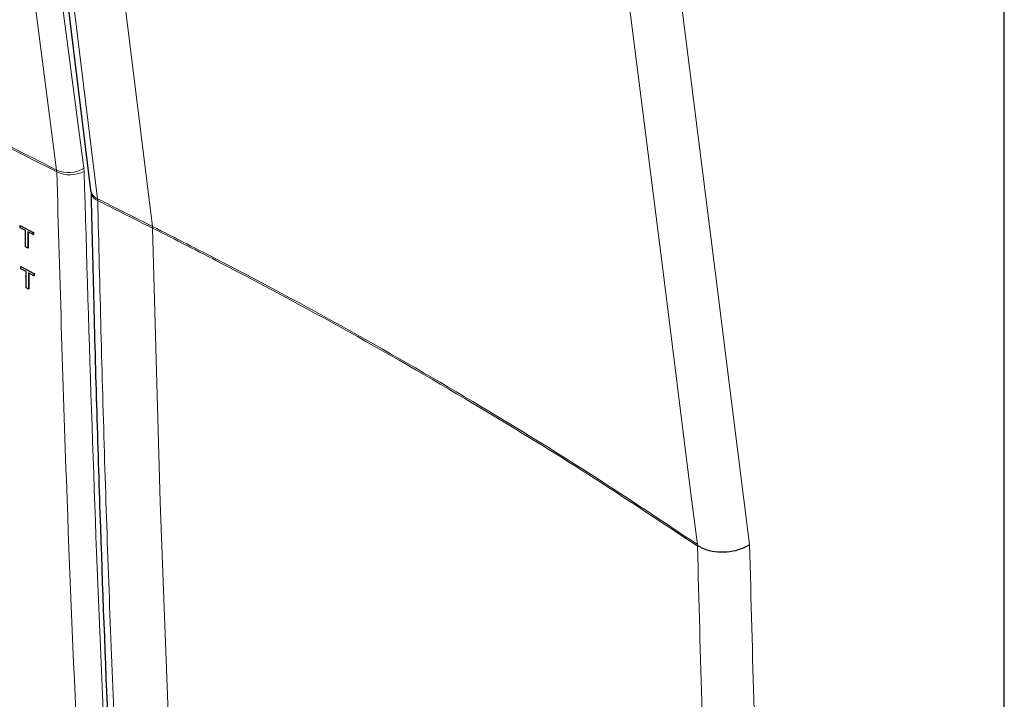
# Paper-space layout 'Blatt2' of a CAD drawing. Header units: millimetres. Extents: x 5 to 418, y 2 to 292.
# Tile 37 of 55: x 128 to 160, y 152 to 175. Entities that reach past the tile are written whole.
import ezdxf

# ---------------------------------------------------------------- set-up
doc = ezdxf.new("R2010")
doc.units = ezdxf.units.MM

psp = doc.layouts.new('Blatt2')

# ---------------------------------------------------------------- linework, layer by layer
at = {"color": 7, "linetype": 'Continuous', "lineweight": 25}
for p, q in [((159.889, 99.851), (159.889, 207.156)), ((130.133, 168.969), (130.137, 168.917)), ((127.835, 167.821), (127.841, 167.825)), ((127.835, 167.752), (127.835, 167.821)), ((127.835, 167.821), (128.257, 167.596)), ((128.008, 167.66), (127.835, 167.752)), ((128.008, 167.13), (128.008, 167.66)), ((128.257, 167.527), (128.084, 167.619)), ((128.084, 167.619), (128.084, 167.089)), ((128.095, 167.613), (128.095, 167.097)), ((128.257, 167.596), (128.268, 167.603)), ((128.257, 167.596), (128.257, 167.527)), ((128.257, 167.527), (128.268, 167.534)), ((128.264, 167.606), (128.268, 167.603)), ((128.268, 167.603), (128.268, 167.534)), ((128.084, 167.089), (128.008, 167.13)), ((128.084, 167.089), (128.095, 167.097)), ((127.862, 166.483), (127.868, 166.487)), ((127.862, 166.414), (127.862, 166.483)), ((127.862, 166.483), (128.283, 166.258)), ((128.034, 166.322), (127.862, 166.414)), ((128.034, 165.792), (128.034, 166.322)), ((128.283, 166.189), (128.111, 166.281)), ((128.111, 166.281), (128.111, 165.752)), ((128.122, 166.275), (128.122, 165.759)), ((128.283, 166.258), (128.295, 166.266)), ((128.283, 166.258), (128.283, 166.189)), ((128.283, 166.189), (128.295, 166.196)), ((128.29, 166.268), (128.295, 166.266)), ((128.295, 166.266), (128.295, 166.196)), ((128.111, 165.752), (128.034, 165.792)), ((128.111, 165.752), (128.122, 165.759))]:
    psp.add_line(p, q, dxfattribs=at)
at = {"color": 7, "linetype": 'Continuous', "lineweight": 18}
for p, q in [((159.868, 99.824), (159.868, 207.129)), ((129.911, 185.781), (132.145, 167.793)), ((129.92, 169.585), (129.912, 169.695)), ((129.026, 169.624), (129.031, 169.569)), ((130.363, 168.639), (130.359, 168.695)), ((132.145, 167.793), (132.145, 167.793)), ((132.149, 167.737), (132.149, 167.737)), ((149.896, 157.401), (149.893, 157.429)), ((149.897, 157.373), (149.896, 157.401))]:
    psp.add_line(p, q, dxfattribs=at)
at = {"color": 7, "linetype": 'Continuous', "lineweight": 18, "flags": 128}
for points in [[(129.026, 169.624), (128.894, 170.635), (128.365, 174.676), (126.666, 187.658)], [(127.552, 187.729), (128.732, 178.709), (129.912, 169.695)], [(128.166, 186.663), (128.289, 185.657), (128.78, 181.634), (129.569, 175.165), (129.83, 173.03), (130.359, 168.695)], [(149.893, 157.429), (149.674, 159.166), (148.785, 166.224), (148.203, 170.841), (147.685, 174.949), (147.646, 175.26)], [(149.37, 175.077), (149.377, 175.022), (150.449, 166.512), (151.028, 161.92), (151.594, 157.428)], [(132.149, 167.737), (132.395, 158.808), (132.735, 149.938), (133.169, 141.126), (133.695, 132.375), (134.315, 123.686), (135.029, 115.06), (135.835, 106.498), (136.735, 98.002), (137.727, 89.572)]]:
    psp.add_lwpolyline(points, dxfattribs=at)
at = {"color": 7, "linetype": 'Continuous', "lineweight": 25, "flags": 128}
psp.add_lwpolyline([(127.942, 186.936), (128.145, 185.269), (130.134, 168.973)], dxfattribs=at)
at = {"color": 7, "linetype": 'Continuous', "lineweight": 18}
for centre, radius, start, end in [((281.147, 465.725), 332.891, 241.64077, 242.80828), ((281.148, 465.663), 332.883, 241.64019, 242.80847), ((129.403, 170.486), 0.94, 246.4011, 302.7847), ((129.459, 170.493), 1.018, 245.151, 296.9434), ((130.502, 169.041), 0.374, 190.4887, 247.5081), ((130.485, 168.967), 0.349, 185.5469, 249.5799), ((131.556, 167.726), 0.593, 1.0991, 6.4968), ((131.555, 167.726), 0.593, 1.1008, 6.4986)]:
    psp.add_arc(centre, radius, start, end, dxfattribs=at)
for points, knots in [([(130.49, 136.647), (130.468, 136.998), (130.357, 138.751), (129.917, 146.128), (129.403, 156.725), (129.134, 166.006), (129.031, 169.569)], [0, 0, 0, 0, 0.032288, 0.161438, 0.678067, 1, 1, 1, 1]), ([(129.92, 169.585), (130.087, 164.059), (130.419, 153.004), (131.058, 142.125), (131.378, 136.685)], [0, 0, 0, 0, 0.4999, 1, 1, 1, 1]), ([(130.359, 168.695), (130.568, 168.589), (131.162, 168.287), (131.759, 167.987), (132.145, 167.793), (132.145, 167.793)], [0, 0, 0, 0, 0.3532876, 0.9999916, 1, 1, 1, 1]), ([(130.363, 168.639), (130.433, 165.809), (130.574, 160.148), (130.98, 149.066), (131.438, 140.897), (131.741, 135.503)], [0, 0, 0, 0, 0.253553, 0.507138, 1, 1, 1, 1]), ([(132.149, 167.737), (131.763, 167.931), (131.166, 168.231), (130.572, 168.533), (130.363, 168.639)], [0, 0, 0, 0, 0.646852, 1, 1, 1, 1]), ([(132.145, 167.793), (132.89, 167.415), (135.156, 166.266), (138.84, 164.274), (142.89, 161.923), (146.58, 159.642), (148.788, 158.166), (149.893, 157.429)], [0, 0, 0, 0, 0.117651, 0.3582, 0.59907, 0.799442, 1, 1, 1, 1]), ([(149.897, 157.373), (148.793, 158.11), (146.584, 159.585), (142.895, 161.866), (138.846, 164.218), (135.158, 166.207), (132.897, 167.362), (132.149, 167.737), (132.149, 167.737)], [0, 0, 0, 0, 0.200453, 0.400907, 0.641626, 0.882344, 0.999999, 1, 1, 1, 1]), ([(155.565, 79.149), (155.001, 83.862), (154.022, 92.03), (152.876, 103.824), (151.985, 114.429), (151.24, 125.127), (150.644, 135.852), (150.181, 146.593), (149.992, 153.78), (149.897, 157.373)], [0, 0, 0, 0, 0.186151, 0.322641, 0.45913, 0.595577, 0.732024, 0.866012, 1, 1, 1, 1]), ([(151.594, 157.428), (151.689, 153.825), (151.879, 146.621), (152.341, 135.867), (152.938, 125.143), (153.682, 114.458), (154.572, 103.866), (155.716, 92.087), (156.694, 83.928), (157.258, 79.221)], [0, 0, 0, 0, 0.134348, 0.268696, 0.405009, 0.541322, 0.677677, 0.814032, 1, 1, 1, 1])]:
    psp.add_open_spline(points, degree=3, knots=knots, dxfattribs=at)
at = {"color": 7, "linetype": 'Continuous', "lineweight": 25}
for points, knots in [([(130.146, 168.932), (130.172, 167.794), (130.257, 164.13), (130.436, 158.1), (130.717, 150.771), (131.068, 143.373), (131.363, 138.367), (131.515, 135.788)], [0, 0, 0, 0, 0.1018925, 0.3278611, 0.5417618, 0.763914, 1, 1, 1, 1]), ([(149.896, 157.402), (149.991, 157.349), (150.18, 157.244), (150.559, 157.177), (150.956, 157.188), (151.312, 157.277), (151.511, 157.374), (151.591, 157.426), (151.594, 157.428)], [0, 0, 0, 0, 0.206016, 0.412028, 0.618153, 0.82455, 0.99366, 1, 1, 1, 1])]:
    psp.add_open_spline(points, degree=3, knots=knots, dxfattribs=at)

doc.saveas('drawing.dxf')
